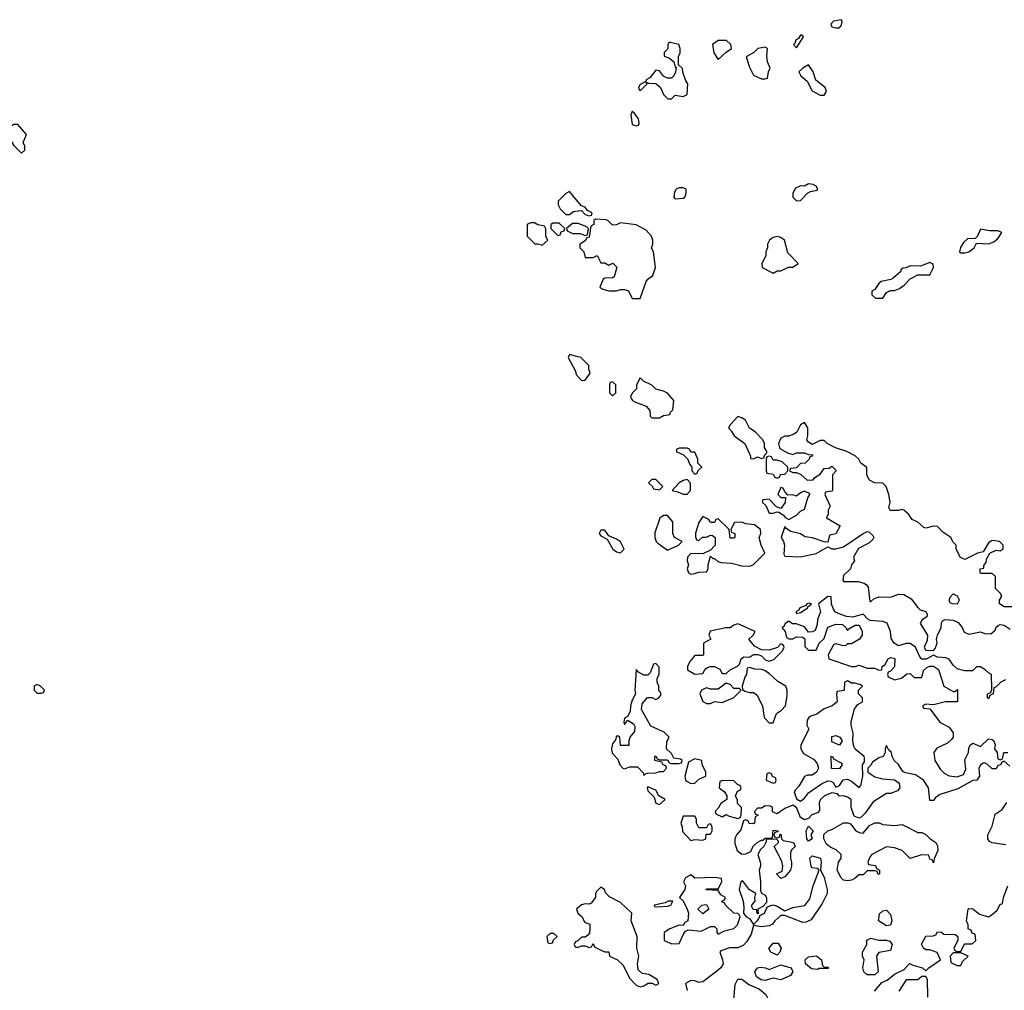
# Model space of a CAD drawing. Header units: inches. Extents: x 2701323 to 2964515, y 494916 to 722124.
# Tile 29 of 256: x 2757160 to 2762191, y 613495 to 618457. Entities that reach past the tile are written whole.
import ezdxf

# ---------------------------------------------------------------- set-up
doc = ezdxf.new("R2010")
doc.units = ezdxf.units.IN
doc.header["$MEASUREMENT"] = 0
doc.layers.add('C7651', color=7, linetype='Continuous')
doc.layers.add('C7661', color=7, linetype='Continuous')

msp = doc.modelspace()

# ---------------------------------------------------------------- linework, layer by layer
at = {"layer": 'C7651', "color": 2, "elevation": 2}
for points in [[(2757150, 617922), (2757130, 617922), (2757112, 617910), (2757112, 617870), (2757102, 617850), (2757116.9, 617836.9), (2757130, 617814), (2757170, 617774), (2757186, 617790), (2757186, 617810), (2757178, 617830), (2757194, 617870)], [(2759790, 617418), (2759770, 617418), (2759754, 617410), (2759754, 617350), (2759792, 617312), (2759808, 617312), (2759830, 617304.7), (2759858, 617330), (2759848.9, 617348.9), (2759848, 617388), (2759842, 617402), (2759808.4, 617408.4)], [(2759916.4, 617416.4), (2759883.6, 617416.4), (2759874, 617410), (2759874, 617390), (2759910, 617354), (2759922, 617358), (2759927.3, 617372.7), (2759942, 617378), (2759946, 617390)], [(2757250, 615058), (2757234, 615050), (2757234, 615030), (2757250, 615014), (2757270, 615014), (2757282, 615018), (2757286, 615030), (2757266, 615050)], [(2759890, 613786), (2759870, 613786), (2759854, 613770), (2759858, 613738), (2759870, 613734), (2759882, 613738), (2759887.3, 613752.7), (2759906, 613770)]]:
    msp.add_lwpolyline(points, close=True, dxfattribs=at)
for points in [[(2760000, 617542), (2759970, 617578), (2759950, 617568), (2759912, 617530), (2759912, 617510), (2759922, 617490), (2759950, 617462), (2759970, 617462), (2759990, 617476), (2760000, 617477.5)], [(2760000, 617414.9), (2759984.7, 617415.3), (2759954, 617390), (2759958, 617378), (2759984.7, 617364.7), (2760000, 617364.2)], [(2760000, 616737.7), (2759970, 616746), (2759962, 616730), (2759999.6, 616659.6), (2760000, 616658)], [(2760000, 613742.7), (2759998, 613742), (2759994, 613730), (2759998, 613718), (2760000, 613717.3)]]:
    msp.add_lwpolyline(points, dxfattribs=at)
at = {"layer": 'C7661', "color": 2, "elevation": 2}
for points in [[(2761357.2, 618457.2), (2761318, 618450), (2761305.5, 618434.5), (2761310, 618421), (2761330, 618414.8), (2761350, 618416), (2761359.3, 618430), (2761362, 618450)], [(2760730, 618351.2), (2760700.7, 618330), (2760707.3, 618287.3), (2760730, 618254), (2760770, 618291.3), (2760798, 618310), (2760793.2, 618330), (2760771, 618351)], [(2761158, 618378), (2761150, 618378), (2761139.8, 618360.2), (2761124.7, 618350), (2761122, 618338), (2761114, 618330), (2761130, 618314), (2761166, 618370)], [(2760478, 618342), (2760472, 618330), (2760471.6, 618308.4), (2760454, 618290), (2760454, 618270), (2760479.8, 618259.8), (2760502, 618242), (2760510, 618214), (2760514, 618214), (2760511.6, 618188.4), (2760502, 618170), (2760490, 618158), (2760470, 618158), (2760450, 618168), (2760430, 618195.3), (2760410, 618199), (2760379.8, 618160.2), (2760362, 618150), (2760359.6, 618140.4), (2760330, 618126), (2760322, 618110), (2760323.6, 618103.6), (2760330, 618094), (2760366, 618130), (2760362, 618138), (2760372.7, 618132.7), (2760410, 618131.3), (2760434, 618110), (2760450, 618074), (2760472.7, 618052.7), (2760490, 618052), (2760510, 618072), (2760550, 618064.7), (2760570, 618074), (2760574, 618130), (2760564, 618144), (2760548.4, 618188.4), (2760547.3, 618207.3), (2760526, 618226), (2760526, 618270), (2760534.6, 618285.4), (2760535.3, 618310), (2760528, 618330)], [(2760970, 618316), (2760932, 618310), (2760910.8, 618289.2), (2760872.7, 618267.3), (2760890, 618214), (2760910, 618174), (2760950, 618154), (2760970, 618154), (2760982, 618158), (2760986, 618190), (2760995.3, 618210), (2760982, 618242), (2760977.2, 618270), (2760982, 618310)], [(2761190, 618226), (2761162, 618210), (2761142, 618190), (2761152, 618170), (2761183.6, 618143.6), (2761210, 618094), (2761250, 618072), (2761270, 618072), (2761282, 618090), (2761275.3, 618110), (2761228.7, 618148.7), (2761215.3, 618190)], [(2760290, 617988), (2760282.8, 617970), (2760290, 617922), (2760310, 617914), (2760322, 617918), (2760326, 617930), (2760322, 617950), (2760300.4, 617980.4)], [(2760550, 617598), (2760530, 617598), (2760514, 617590), (2760505.4, 617574.6), (2760502, 617550), (2760505.4, 617545.4), (2760510, 617542), (2760550, 617544.7), (2760558, 617550), (2760566, 617570), (2760566, 617590)], [(2761190, 617618), (2761170, 617606), (2761150, 617608), (2761123.5, 617596.5), (2761111.3, 617570), (2761111.3, 617550), (2761130, 617531.3), (2761150, 617532), (2761187.3, 617572.7), (2761200.4, 617579.6), (2761234.6, 617585.4), (2761238, 617590), (2761230, 617606), (2761214.6, 617614.6)], [(2760102, 617438), (2760094, 617430), (2760094, 617410), (2760078, 617402), (2760070, 617346), (2760058, 617342), (2760050, 617326), (2760022, 617310), (2760022, 617290), (2760042, 617270), (2760050, 617242), (2760090, 617242), (2760111.6, 617251.6), (2760130, 617214), (2760150, 617214), (2760170, 617202), (2760191.6, 617211.6), (2760211.3, 617191.3), (2760196.9, 617143.1), (2760190, 617138), (2760150, 617135.3), (2760142, 617130), (2760124.7, 617090), (2760139.8, 617079.8), (2760170, 617071), (2760210, 617071.3), (2760230, 617078), (2760250, 617078), (2760270.8, 617070.8), (2760290, 617032), (2760330, 617032), (2760362, 617118), (2760369.3, 617130.7), (2760395.3, 617150), (2760408.7, 617190), (2760398, 617270), (2760389, 617289), (2760395.3, 617310), (2760395.3, 617330), (2760388.7, 617350), (2760360.4, 617380.4), (2760310, 617408), (2760230, 617418), (2760210, 617408), (2760190, 617406), (2760166, 617430), (2760154.6, 617434.6)], [(2761030, 617349), (2761010, 617344), (2760991.3, 617330), (2760982, 617310), (2760982, 617290), (2760972, 617270), (2760972, 617250), (2760952, 617210), (2760954, 617190), (2761010, 617162), (2761030, 617174), (2761050, 617174), (2761088.4, 617191.6), (2761110, 617192), (2761138, 617210), (2761085.2, 617265.2), (2761068.7, 617330), (2761050, 617344)], [(2762070, 617386), (2762054, 617350), (2762042, 617338), (2762002.8, 617337.2), (2761982, 617318), (2761967.1, 617292.9), (2761962, 617270), (2761970, 617264.7), (2761990, 617266), (2762010, 617270.8), (2762038, 617290), (2762050, 617314), (2762110, 617311.3), (2762138, 617322), (2762160.2, 617339.8), (2762178, 617370), (2762158, 617378), (2762118, 617378)], [(2761810, 617215.3), (2761763.6, 617196.4), (2761710, 617198), (2761690, 617188), (2761672.7, 617187.3), (2761662, 617178), (2761662, 617170), (2761623.5, 617136.5), (2761610.8, 617129.2), (2761562, 617118), (2761550, 617108), (2761530, 617078), (2761514, 617070), (2761514, 617050), (2761532.7, 617032.7), (2761570, 617034), (2761590, 617062), (2761610, 617072), (2761630, 617072), (2761656.4, 617083.6), (2761680.4, 617099.6), (2761710, 617132), (2761750, 617152), (2761810, 617152), (2761828.7, 617190), (2761828, 617208)], [(2760190, 616606), (2760178, 616602), (2760174, 616590), (2760174, 616550), (2760190, 616534), (2760206, 616550), (2760206, 616590)], [(2760330, 616626), (2760312, 616590), (2760312, 616570), (2760292, 616550), (2760282, 616530), (2760283.6, 616523.6), (2760292, 616510), (2760303.5, 616503.5), (2760362, 616482), (2760379.6, 616459.6), (2760382, 616430), (2760390, 616422), (2760430, 616422), (2760450, 616434), (2760482, 616438), (2760486, 616450), (2760498, 616462), (2760502, 616510), (2760470, 616548), (2760450, 616558), (2760410, 616568), (2760390, 616588), (2760348.4, 616608.4)], [(2760830, 616428), (2760790, 616386), (2760782, 616370), (2760796, 616356), (2760811.3, 616330), (2760864.7, 616290), (2760894, 616226), (2760894, 616214), (2760910, 616212), (2760930, 616222), (2760950, 616214), (2760962, 616218), (2760967.3, 616232.7), (2760978, 616242), (2760978, 616250), (2760966, 616270), (2760966, 616290), (2760958, 616310), (2760918, 616350), (2760889.3, 616369.3), (2760868, 616410), (2760850, 616422)], [(2760570, 616266), (2760530, 616266), (2760518, 616262), (2760514, 616250), (2760552.7, 616232.7), (2760572.7, 616212.7), (2760583.6, 616183.6), (2760594, 616170), (2760594, 616150), (2760610, 616134), (2760622, 616138), (2760627.3, 616152.7), (2760646, 616170), (2760626, 616190), (2760626, 616210), (2760610, 616246), (2760590, 616246), (2760582, 616262)], [(2760990, 616226), (2760978, 616222), (2760974, 616210), (2760974, 616150), (2760978, 616138), (2761010, 616134), (2761018, 616118), (2761030, 616114), (2761042, 616118), (2761047.3, 616132.7), (2761070, 616134), (2761086, 616150), (2761086, 616170), (2761056.4, 616196.4), (2761030, 616206), (2761010, 616206), (2761002, 616222)], [(2760410, 616106), (2760390, 616106), (2760374, 616090), (2760392.7, 616072.7), (2760398, 616058), (2760430, 616054), (2760446, 616070)], [(2760570, 616106), (2760550, 616102), (2760530, 616088.7), (2760494, 616050), (2760523.5, 616043.5), (2760550, 616031.3), (2760570, 616032), (2760588, 616050), (2760587.3, 616087.3)], [(2761050, 616066), (2761034, 616030), (2761050, 616014), (2761074, 616014), (2761071.6, 615988.4), (2761050, 615958), (2761027.3, 615967.3), (2760990, 616006), (2760958, 616002), (2760954, 615990), (2760972.7, 615972.7), (2760990, 615934), (2761010, 615934), (2761030, 615942), (2761039.6, 615939.6), (2761063.6, 615923.6), (2761071.6, 615911.6), (2761090, 615902), (2761130, 615924.7), (2761150, 615944.7), (2761170, 615954), (2761188, 616012), (2761198, 616030), (2761195.3, 616035.3), (2761170, 616046), (2761150, 616038), (2761130, 616022), (2761110, 616028), (2761086, 616026), (2761067.3, 616047.3), (2761062, 616062)], [(2760470, 615922), (2760450, 615922), (2760431.1, 615908.9), (2760405.4, 615834.6), (2760404.7, 615810), (2760412, 615790), (2760421, 615781), (2760470, 615744.7), (2760526, 615770), (2760546, 615790), (2760506, 615810), (2760498, 615830), (2760498, 615890)], [(2760650, 615918), (2760630, 615886), (2760612.7, 615832.7), (2760612.7, 615812.7), (2760618, 615798), (2760630, 615794), (2760648.4, 615811.6), (2760670, 615812), (2760690, 615822), (2760699.6, 615819.6), (2760714, 615810), (2760714, 615770), (2760690, 615746), (2760650, 615726), (2760590, 615728), (2760572, 615710), (2760571.3, 615690), (2760578, 615670), (2760571.3, 615650), (2760578, 615630), (2760590, 615622.8), (2760610, 615626), (2760630, 615632), (2760670, 615634), (2760678, 615650), (2760678, 615670), (2760690, 615714), (2760702, 615702), (2760710, 615702), (2760726.8, 615686.8), (2760742, 615682), (2760798, 615678), (2760850, 615665.5), (2760890, 615664), (2760908, 615670), (2760968, 615730), (2760948.7, 615770), (2760938, 615810), (2760948, 615830), (2760946, 615850), (2760915.3, 615875.3), (2760870, 615879), (2760850, 615888), (2760812.7, 615887.3), (2760794, 615850), (2760798, 615838), (2760814, 615830), (2760814, 615810), (2760810, 615806), (2760790, 615806), (2760786, 615850), (2760730, 615906), (2760718, 615902), (2760710, 615886), (2760692.7, 615887.3), (2760686, 615890), (2760682, 615902)], [(2760150, 615848), (2760130, 615848), (2760121, 615830), (2760130, 615818), (2760162, 615802), (2760191.3, 615750), (2760210, 615736), (2760230, 615731.3), (2760248.7, 615750), (2760230, 615788), (2760210, 615802), (2760170, 615818)], [(2761950, 615469), (2761926, 615470), (2761915.3, 615475.3), (2761910, 615486), (2761914.6, 615505.4), (2761930, 615522), (2761950, 615512), (2761958, 615498), (2761961, 615490)], [(2761193.6, 615473.6), (2761182, 615470), (2761178, 615462), (2761146, 615450), (2761142, 615438), (2761126, 615430), (2761130, 615422), (2761150, 615426), (2761188, 615450), (2761186, 615454), (2761206, 615470)], [(2760830, 615368.7), (2760810, 615362), (2760790, 615348), (2760768.7, 615348.7), (2760688.6, 615331.4), (2760682, 615310), (2760692, 615290), (2760654, 615270), (2760654, 615210), (2760650, 615206), (2760610, 615206), (2760583.6, 615176.4), (2760572, 615150), (2760572.7, 615132.7), (2760610, 615112), (2760650, 615114), (2760663.1, 615136.9), (2760674.6, 615145.4), (2760688.7, 615151.3), (2760710, 615151.3), (2760736.9, 615136.9), (2760750, 615114), (2760770, 615114), (2760790, 615134), (2760828.4, 615151.6), (2760838, 615162), (2760846, 615190), (2760860.4, 615199.6), (2760890, 615198), (2760910, 615212), (2760932, 615212), (2760950, 615204.7), (2760970, 615184.7), (2760990, 615178), (2761013.6, 615186.4), (2761058, 615230), (2761066, 615250), (2761062, 615262), (2761050, 615266), (2761032.7, 615247.3), (2760990, 615234), (2760950, 615235.3), (2760914, 615254), (2760886, 615290), (2760908, 615310), (2760918, 615330)], [(2760410, 615166), (2760398, 615162), (2760382, 615118), (2760370, 615106), (2760350, 615106), (2760322, 615122), (2760310, 615135.3), (2760303, 615030), (2760307.3, 615010), (2760290, 614978), (2760282, 614950), (2760279.8, 614920.2), (2760266, 614894), (2760250, 614886), (2760246.4, 614866.4), (2760250, 614854), (2760266, 614874), (2760270, 614874), (2760296.9, 614856.9), (2760303.6, 614843.6), (2760302, 614818), (2760278, 614790), (2760272, 614770), (2760272.7, 614747.3), (2760230, 614746), (2760227.3, 614787.3), (2760216.4, 614796.4), (2760210, 614794), (2760204.9, 614775.1), (2760190, 614755.3), (2760184.9, 614730), (2760187.7, 614707.7), (2760216, 614676), (2760227.1, 614647.1), (2760242, 614630), (2760250, 614627.7), (2760276.9, 614636.9), (2760316.9, 614636.9), (2760346, 614606), (2760350, 614594), (2760358, 614602), (2760370, 614604.7), (2760410, 614606.8), (2760430, 614614), (2760450, 614614), (2760466, 614630), (2760462, 614642), (2760447.3, 614647.3), (2760442, 614662), (2760406, 614670), (2760406, 614690), (2760410, 614694), (2760418, 614678), (2760430, 614674), (2760470, 614674), (2760478, 614658), (2760490, 614654), (2760530, 614654), (2760542, 614658), (2760546, 614670), (2760536.4, 614676.4), (2760502, 614682), (2760490, 614706), (2760466, 614730), (2760467.3, 614767.3), (2760478, 614790), (2760454, 614814), (2760385.2, 614845.2), (2760338, 614930), (2760340.4, 614959.6), (2760367.3, 614992.7), (2760391.6, 614991.6), (2760410, 614982), (2760426, 614990), (2760436.4, 615003.6), (2760436.4, 615016.4), (2760426, 615030), (2760426, 615050), (2760418, 615070), (2760418, 615090), (2760428, 615110), (2760427.3, 615147.3)], [(2760890, 615146), (2760878, 615142), (2760874, 615110), (2760864.7, 615095.3), (2760852, 615050), (2760852.7, 615032.7), (2760864.7, 615024.7), (2760890, 615018), (2760910, 615018), (2760926, 615006), (2760956, 614950), (2760964.7, 614890), (2760990, 614862), (2761010, 614862), (2761028, 614910), (2761052.9, 614927.1), (2761074, 614950), (2761082, 615002), (2761082, 615030), (2761075.3, 615050), (2761034.6, 615074.6), (2760990, 615115.3), (2760966, 615130), (2760950, 615135.3), (2760916.4, 615136.4)], [(2760770, 615066), (2760730, 615035.3), (2760690, 615034), (2760670, 615042), (2760644.7, 615030), (2760636, 615010), (2760650, 614972), (2760670, 614962), (2760690, 614962), (2760710, 614971.3), (2760750, 614966), (2760810, 614992), (2760846, 615030), (2760838, 615038), (2760810, 615038), (2760790, 615058)], [(2761390, 615078), (2761374, 615070), (2761372.7, 615027.3), (2761338, 615022), (2761334, 615010), (2761338, 614970), (2761334.4, 614965.6), (2761312, 614950), (2761270, 614934), (2761233.2, 614906.8), (2761202.8, 614897.2), (2761192, 614890), (2761183.6, 614876.4), (2761182, 614850), (2761192, 614830), (2761152, 614750), (2761152, 614730), (2761165.4, 614705.4), (2761216.9, 614676.9), (2761235.3, 614655.3), (2761242, 614630), (2761232, 614610), (2761210, 614595.3), (2761185.4, 614594.6), (2761170, 614588), (2761141, 614539), (2761122, 614518), (2761118, 614510), (2761130, 614474), (2761150, 614462), (2761170, 614478), (2761190, 614504.7), (2761258, 614550), (2761290, 614566), (2761304.7, 614564.7), (2761316.9, 614556.9), (2761330, 614534), (2761350, 614542), (2761368.7, 614571.3), (2761390, 614574), (2761410, 614564.7), (2761450, 614532), (2761458, 614542), (2761468, 614590), (2761467.3, 614647.3), (2761476.4, 614663.6), (2761476.4, 614683.6), (2761475.3, 614690), (2761430, 614728), (2761422, 614742), (2761417.2, 614770), (2761419.3, 614810), (2761409.2, 614850), (2761409.2, 614870), (2761425.2, 614934.8), (2761443.1, 614956.9), (2761466, 614970), (2761466, 614990), (2761446, 615010), (2761446, 615030), (2761466, 615050), (2761456.4, 615056.4), (2761430, 615066), (2761410, 615066)], [(2761350, 614748.7), (2761310, 614766), (2761310, 614792), (2761330, 614798), (2761351.3, 614790), (2761362, 614770)], [(2760610, 614678), (2760578, 614662), (2760558, 614590), (2760562, 614570), (2760570, 614562), (2760590, 614552), (2760610, 614554), (2760630, 614574), (2760666, 614590), (2760666, 614610), (2760648, 614650), (2760646, 614670)], [(2761350, 614628), (2761308.4, 614628.4), (2761307.3, 614692.7), (2761314, 614690), (2761318, 614678), (2761358, 614658), (2761362, 614650)], [(2760990, 614606), (2760978, 614602), (2760974, 614570), (2761010, 614554), (2761022, 614558), (2761026, 614570), (2761022, 614582), (2761007.3, 614587.3), (2761002, 614602)], [(2760370, 614535.3), (2760366.8, 614530), (2760370, 614514), (2760402, 614482), (2760410, 614452), (2760430, 614444.7), (2760458, 614470), (2760426, 614490), (2760410, 614518)], [(2760752.7, 614567.3), (2760738, 614562), (2760734, 614530), (2760762, 614510), (2760774, 614490), (2760774, 614470), (2760742, 614450), (2760730, 614426), (2760714, 614410), (2760718, 614398), (2760750, 614382), (2760770, 614394), (2760785.4, 614385.4), (2760830, 614374), (2760842, 614378), (2760846, 614390), (2760848, 614430), (2760828, 614450), (2760827.3, 614467.3), (2760818, 614490), (2760827.3, 614512.7), (2760842, 614518), (2760846, 614530), (2760842, 614542), (2760827.3, 614547.3), (2760810, 614566)], [(2760610, 614386), (2760550, 614386), (2760538, 614350), (2760546, 614330), (2760547.1, 614307.1), (2760590, 614261), (2760610, 614266), (2760650, 614262), (2760666, 614270), (2760667.3, 614292.7), (2760690, 614294), (2760698, 614310), (2760698, 614330), (2760690, 614346), (2760678, 614342), (2760670, 614326), (2760630, 614326), (2760618, 614350), (2760618, 614370)], [(2761190, 614258), (2761182, 614270), (2761178, 614310), (2761190, 614334), (2761214, 614310), (2761202, 614290), (2761210, 614268.7)], [(2761630, 614338), (2761670, 614342), (2761750, 614302), (2761770, 614302), (2761790, 614292), (2761810.7, 614270.7), (2761842, 614250), (2761850, 614234), (2761851.3, 614210), (2761832.7, 614167.3), (2761830, 614146), (2761822, 614162), (2761810, 614166), (2761806, 614186), (2761768.4, 614188.4), (2761710, 614168.7), (2761669, 614209), (2761630, 614224), (2761590, 614228.7), (2761514, 614190), (2761503.6, 614176.4), (2761494, 614150), (2761498, 614138), (2761532.7, 614132.7), (2761538, 614118), (2761554, 614110), (2761554, 614090), (2761547.3, 614087.3), (2761542, 614102), (2761530, 614106), (2761490, 614106), (2761470, 614086), (2761450, 614086), (2761430, 614068), (2761410, 614058), (2761390, 614055.3), (2761370, 614058), (2761358, 614070), (2761338, 614110), (2761344, 614150), (2761358, 614170), (2761358, 614190), (2761332.5, 614212.5), (2761304.7, 614224.7), (2761282, 614242), (2761268.7, 614270), (2761268.9, 614291.1), (2761288.9, 614311.1), (2761310, 614318), (2761370, 614351.3), (2761391.3, 614351.3), (2761405.4, 614345.4), (2761432, 614310), (2761450, 614301), (2761470, 614298), (2761502, 614338), (2761530, 614352), (2761551.6, 614351.6), (2761570, 614342)], [(2760590, 614086), (2760562, 614070), (2760552, 614050), (2760562, 614030), (2760558, 614010), (2760532, 613970), (2760550, 613952), (2760571.3, 613910), (2760578, 613890), (2760574, 613850), (2760558, 613842), (2760550, 613826), (2760530, 613828), (2760482, 613810), (2760454, 613790), (2760454, 613750), (2760492.7, 613732.7), (2760530, 613734), (2760554, 613786), (2760562, 613798), (2760575.3, 613804.7), (2760643.1, 613796.9), (2760690, 613822), (2760710, 613822), (2760722, 613810), (2760722, 613790), (2760730, 613782), (2760761.2, 613798.8), (2760810, 613811.3), (2760828.7, 613830), (2760842, 613870), (2760839, 613879), (2760830, 613888), (2760809, 613889), (2760766, 613930), (2760762, 613942), (2760750, 613946), (2760748, 613950), (2760762, 613958), (2760766, 613970), (2760743.1, 613983.1), (2760730, 614006), (2760668.4, 614008.4), (2760670, 614014), (2760730, 614014), (2760748, 614050), (2760746, 614066), (2760712.3, 614072.3), (2760610, 614068)], [(2760498, 613950), (2760474, 613950), (2760458, 613942), (2760402, 613930), (2760403.6, 613923.6), (2760421, 613921), (2760470, 613925.5), (2760488, 613930)], [(2760650, 613886), (2760626, 613910), (2760646, 613930), (2760670, 613934), (2760682, 613910)], [(2761590, 613824), (2761548, 613850), (2761553.6, 613886.4), (2761570, 613901), (2761590, 613904.7), (2761610, 613882), (2761616, 613850), (2761610, 613828.7)], [(2761030, 613675.3), (2760998, 613690), (2760988.9, 613708.9), (2761010, 613736), (2761036, 613736), (2761051.3, 613710), (2761044.7, 613690)], [(2761490, 613574), (2761474, 613590), (2761468, 613610), (2761475.3, 613650), (2761466, 613670), (2761466, 613690), (2761488.7, 613730), (2761488.9, 613751.1), (2761510, 613761), (2761550, 613751), (2761589.1, 613750.9), (2761606.4, 613746.4), (2761618.8, 613730), (2761610, 613698), (2761551, 613689), (2761538, 613670), (2761546, 613590), (2761530, 613574)], [(2761970, 613686), (2761930, 613686), (2761914, 613670), (2761918, 613638), (2761950, 613622), (2761970, 613622), (2761978, 613642), (2762006, 613670)], [(2761050, 613549.3), (2761010, 613557.2), (2760970, 613545.2), (2760949.2, 613549.2), (2760924.5, 613564.5), (2760917.2, 613590), (2760929.4, 613610.6), (2760946.3, 613613.7), (2760970.6, 613610.6), (2760990, 613601), (2761050, 613624.7), (2761102, 613610), (2761111, 613590), (2761098, 613570)], [(2761270, 613614), (2761290, 613614), (2761294, 613610), (2761290, 613606), (2761246, 613606), (2761238, 613602), (2761205.6, 613605.6), (2761175.3, 613630), (2761174, 613650), (2761190, 613666), (2761230.8, 613670.8), (2761258, 613650), (2761262, 613622)], [(2760870, 613259), (2760850, 613266), (2760835.3, 613310), (2760786, 613346), (2760755.3, 613390), (2760758, 613410), (2760770, 613418), (2760810, 613414), (2760815.3, 613430), (2760808.7, 613448.7), (2760815.3, 613524.7), (2760830, 613552), (2760850, 613551.3), (2760885.2, 613525.2), (2760940.7, 613500.7), (2760972.8, 613472.8), (2760984.9, 613450), (2760984, 613430), (2760970.5, 613409.5), (2760922, 613390), (2760906, 613290), (2760898, 613270), (2760890, 613264)]]:
    msp.add_lwpolyline(points, close=True, dxfattribs=at)
for points in [[(2760000, 617477.5), (2760030, 617482), (2760050, 617462), (2760070, 617454), (2760082, 617458), (2760086, 617470), (2760062, 617482), (2760050, 617498), (2760030, 617506), (2760000, 617542)], [(2760000, 617364.2), (2760023.6, 617363.6), (2760050, 617354), (2760062, 617358), (2760066, 617390), (2760058, 617398), (2760014.6, 617414.6), (2760000, 617414.9)], [(2760000, 616658), (2760003.6, 616643.6), (2760030, 616612), (2760050, 616614), (2760075.3, 616650), (2760068, 616670), (2760068, 616690), (2760028, 616730), (2760000, 616737.7)], [(2762250, 615455.3), (2762190, 615455.3), (2762166, 615470), (2762166, 615490), (2762178, 615510), (2762170, 615526), (2762146, 615550), (2762146, 615610), (2762130, 615626), (2762070, 615626), (2762068, 615630), (2762068, 615650), (2762086, 615654), (2762086, 615666), (2762098, 615682), (2762100.4, 615699.6), (2762118, 615730), (2762150, 615744.7), (2762170, 615742), (2762186, 615750), (2762186, 615770), (2762166, 615790), (2762130, 615795.3), (2762110, 615782), (2762083.6, 615736.4), (2762054, 615730), (2761990, 615698), (2761967.3, 615707.3), (2761946, 615750), (2761946, 615770), (2761928, 615788), (2761918, 615810), (2761876.4, 615836.4), (2761850, 615866), (2761830, 615868), (2761790, 615858), (2761780.4, 615860.4), (2761750, 615888), (2761721.2, 615901.2), (2761702, 615930), (2761678, 615950), (2761670, 615953.2), (2761650, 615948), (2761607.3, 615947.3), (2761602, 615962), (2761608, 615990), (2761602, 616030), (2761588, 616070), (2761570, 616088), (2761528.7, 616088.7), (2761503.1, 616103.1), (2761488.9, 616128.9), (2761488, 616168), (2761458, 616190), (2761448, 616210), (2761430, 616228), (2761386, 616250), (2761328.4, 616268.4), (2761286, 616290), (2761270, 616306), (2761250, 616306), (2761210, 616286), (2761190, 616298), (2761182, 616310), (2761188, 616330), (2761188, 616370), (2761170, 616398), (2761150, 616386), (2761131.3, 616348.7), (2761119.8, 616340.2), (2761090, 616328), (2761070, 616328), (2761050, 616318), (2761038, 616290), (2761042, 616270), (2761044.7, 616264.7), (2761083.6, 616243.6), (2761110, 616234), (2761130, 616242), (2761170, 616242), (2761190, 616234), (2761212.7, 616232.7), (2761210, 616226), (2761198, 616222), (2761194, 616210), (2761174, 616190), (2761150, 616188), (2761130, 616166), (2761098, 616162), (2761094, 616150), (2761110, 616142), (2761130, 616142), (2761151.3, 616131.3), (2761183.6, 616103.6), (2761215.3, 616104.7), (2761223.1, 616116.9), (2761250, 616134), (2761270, 616162), (2761296.4, 616163.6), (2761310, 616174), (2761330, 616154), (2761332, 616150), (2761314, 616130), (2761314, 616050), (2761310, 616046), (2761278, 616042), (2761274, 616030), (2761302, 615970), (2761292, 615950), (2761291.6, 615928.4), (2761282, 615910), (2761352, 615870), (2761331.1, 615828.9), (2761298, 615822), (2761290, 615786), (2761270, 615788), (2761211.6, 615808.4), (2761173.6, 615813.6), (2761150, 615828.7), (2761101.2, 615841.2), (2761076.4, 615856.4), (2761070, 615866), (2761051.3, 615810), (2761062.8, 615790), (2761067.3, 615770), (2761064.7, 615724.7), (2761070, 615714), (2761150, 615710.8), (2761230, 615727.7), (2761290, 615762), (2761310, 615752), (2761330, 615751.3), (2761370, 615762.8), (2761470, 615831), (2761490, 615841), (2761498.8, 615838.8), (2761519.8, 615819.8), (2761524.7, 615810), (2761519.8, 615800.2), (2761499.8, 615780.2), (2761446.8, 615753.2), (2761421, 615710), (2761426, 615690), (2761411.3, 615670), (2761406, 615650), (2761370, 615615.3), (2761366, 615590), (2761370, 615584.7), (2761445.2, 615585.2), (2761476, 615576), (2761487.3, 615567.3), (2761496, 615556), (2761503.6, 615483.6), (2761510, 615482), (2761524, 615496), (2761550, 615506), (2761610, 615504.7), (2761650, 615521), (2761678, 615518), (2761715.9, 615495.9), (2761750, 615451.3), (2761761, 615441), (2761791, 615431), (2761796.9, 615416.9), (2761795.3, 615404.7), (2761771.6, 615388.4), (2761762, 615370), (2761798.8, 615310), (2761797.3, 615282.7), (2761782, 615250), (2761790, 615234), (2761830, 615232), (2761838, 615242), (2761848.7, 615270), (2761845.2, 615290), (2761849.1, 615310.9), (2761868.7, 615350), (2761870, 615374), (2761875.3, 615384.7), (2761888.7, 615391.3), (2761930, 615386.8), (2761954.9, 615374.9), (2761976, 615350), (2761985.4, 615325.4), (2762010, 615316), (2762070, 615327.3), (2762090, 615318.8), (2762122, 615318), (2762144, 615336), (2762150, 615352), (2762160.2, 615359.8), (2762170, 615364.7), (2762190, 615361), (2762221, 615341)], [(2762196.9, 615083.1), (2762174, 615070), (2762150, 615046), (2762138, 615042), (2762134, 615010), (2762118, 615002), (2762110, 614986), (2762106, 614990), (2762106, 615010), (2762122, 615018), (2762127.3, 615032.7), (2762126, 615110), (2762110, 615118), (2762094, 615134), (2762070, 615148), (2762050, 615148), (2762028.4, 615128.4), (2761990, 615128), (2761950, 615138), (2761930, 615158), (2761910, 615188), (2761890, 615195.3), (2761850, 615198), (2761830, 615208), (2761791.6, 615188.4), (2761770, 615188), (2761760.2, 615200.2), (2761738, 615250), (2761710, 615268.7), (2761690, 615268.7), (2761650, 615255.3), (2761628, 615270), (2761613.6, 615293.6), (2761609, 615330), (2761592.7, 615372.7), (2761570, 615381.2), (2761506, 615386), (2761493.2, 615393.2), (2761470, 615418), (2761417.3, 615402.7), (2761385.6, 615405.6), (2761355.5, 615415.5), (2761329, 615429), (2761320.2, 615440.2), (2761308.9, 615468.9), (2761306, 615506), (2761290, 615508), (2761242, 615470), (2761251.3, 615430), (2761236, 615390), (2761234.8, 615365.2), (2761224.7, 615335.3), (2761210, 615328), (2761190, 615326), (2761170, 615354), (2761128.4, 615368.4), (2761109, 615369), (2761090, 615382), (2761072, 615370), (2761064.7, 615355.3), (2761054, 615350), (2761072, 615330), (2761078, 615298), (2761090, 615292), (2761110, 615292), (2761130, 615302), (2761159.6, 615299.6), (2761172, 615292), (2761172.7, 615252.7), (2761190, 615234), (2761230, 615234), (2761246, 615270), (2761270, 615294), (2761290, 615351.3), (2761330, 615366.8), (2761364.7, 615364.7), (2761382, 615350), (2761390, 615334), (2761396.4, 615343.6), (2761430, 615362), (2761450, 615362), (2761464.7, 615330), (2761464.7, 615310), (2761452, 615290), (2761410, 615266), (2761390, 615266), (2761382, 615258), (2761370, 615255.3), (2761330, 615266), (2761318, 615262), (2761292, 615210), (2761294, 615190), (2761410, 615151.3), (2761430, 615151.3), (2761450, 615158), (2761490, 615142), (2761530, 615142), (2761550, 615132), (2761566, 615134), (2761568, 615150), (2761580.4, 615159.6), (2761598, 615190), (2761610, 615196), (2761631.3, 615191.3), (2761631, 615149), (2761610, 615126), (2761598, 615122), (2761594, 615110), (2761598, 615098), (2761630, 615082), (2761666, 615090), (2761692.7, 615112.7), (2761710, 615114), (2761730, 615094), (2761770, 615094), (2761778, 615130), (2761794.6, 615145.4), (2761810, 615152), (2761830, 615152), (2761854.8, 615134.8), (2761882, 615050), (2761930, 615022), (2761938, 615022), (2761952.7, 615032.7), (2761952, 614970), (2761890, 614969.3), (2761830, 614954), (2761790, 614958), (2761774, 614950), (2761778, 614938), (2761810, 614934), (2761863.5, 614863.5), (2761910, 614841), (2761930.7, 614810.7), (2761930.8, 614790), (2761922, 614778), (2761901, 614759), (2761847.3, 614732.7), (2761831, 614710), (2761836, 614670), (2761864.5, 614624.5), (2761884.5, 614604.5), (2761910, 614590.8), (2761950, 614586), (2761982, 614598), (2761994, 614626), (2761990, 614674), (2762009, 614711), (2762010, 614734), (2762018, 614750), (2762030, 614758), (2762070, 614742), (2762110, 614781), (2762130, 614778), (2762138, 614770), (2762144.7, 614750), (2762142, 614730), (2762154, 614710), (2762158, 614678), (2762170, 614674), (2762182, 614678), (2762188.4, 614711.6), (2762210, 614711.3)], [(2762220.4, 614640.4), (2762190, 614666), (2762178, 614662), (2762174, 614650), (2762158, 614642), (2762150, 614628), (2762130, 614628), (2762106, 614650), (2762090, 614658), (2762083.6, 614656.4), (2762070, 614646), (2762062, 614630), (2762064.7, 614590), (2762050.9, 614569.1), (2762030, 614568), (2761954.4, 614525.6), (2761863.5, 614496.5), (2761839.6, 614480.4), (2761830, 614466), (2761810, 614466), (2761804, 614530), (2761779, 614570), (2761737, 614597), (2761686, 614606), (2761673.6, 614613.6), (2761650, 614648.7), (2761629.1, 614669.1), (2761618, 614690), (2761615.3, 614710), (2761602, 614722), (2761590, 614746), (2761582, 614730), (2761582, 614710), (2761572, 614690), (2761550, 614684), (2761518, 614662), (2761510, 614646), (2761494, 614630), (2761494, 614610), (2761530, 614586), (2761570, 614576), (2761630.8, 614570.8), (2761654, 614554), (2761658, 614530), (2761645.4, 614514.6), (2761610, 614502), (2761590, 614502), (2761521, 614459), (2761479.8, 614400.2), (2761459.8, 614380.2), (2761450, 614375.3), (2761424.7, 614384.7), (2761408.7, 614430), (2761408, 614470), (2761390, 614482), (2761370, 614488.7), (2761350, 614488), (2761339, 614499), (2761310, 614504), (2761272, 614490), (2761251.3, 614470), (2761245.2, 614454.8), (2761246.4, 614413.6), (2761237.3, 614402.7), (2761208.5, 614391.5), (2761190, 614374), (2761170, 614366), (2761150, 614378), (2761129, 614429), (2761110, 614442), (2761070, 614424), (2761030, 614398), (2761007.3, 614407.3), (2761006, 614430), (2760996.4, 614436.4), (2760970, 614438), (2760950, 614426), (2760930, 614426), (2760914, 614410), (2760918, 614398), (2760934, 614390), (2760918, 614382), (2760914, 614350), (2760910, 614346), (2760888.4, 614348.4), (2760882, 614362), (2760870, 614366), (2760858, 614362), (2760845.4, 614314.6), (2760822, 614290), (2760814, 614270), (2760814, 614246), (2760826.8, 614210), (2760850, 614191.3), (2760870, 614192), (2760895.3, 614204.7), (2760908.7, 614231.3), (2760928, 614250), (2760950, 614262), (2760958, 614262), (2760970, 614272), (2761006, 614274), (2761010, 614314), (2761034, 614310), (2761034, 614306), (2761018, 614302), (2761014, 614290), (2761018, 614278), (2761030, 614274), (2761042, 614278), (2761046, 614294), (2761050, 614294), (2761052, 614270), (2761061, 614261), (2761114, 614250), (2761122, 614230), (2761105.4, 614214.6), (2761099.6, 614200.4), (2761098, 614170), (2761104.7, 614150), (2761104.7, 614130), (2761098, 614110), (2761070, 614075.3), (2761050, 614066), (2761028, 614090), (2761056.5, 614103.5), (2761059, 614130), (2761054.6, 614154.6), (2761015.3, 614230), (2761038, 614250), (2761038, 614258), (2761027.3, 614267.3), (2760974, 614266), (2760974, 614254), (2760962, 614230), (2760944.7, 614215.3), (2760932, 614190), (2760945.4, 614145.4), (2760946, 614130), (2760938, 614110), (2760944.9, 614050), (2760944.7, 614004.7), (2760951.3, 613991.3), (2760970, 613982), (2760976, 613970), (2760976, 613944), (2760956.9, 613923.1), (2760932, 613910), (2760934, 613886), (2760926, 613894), (2760926, 613906), (2760908, 613908), (2760902, 613922), (2760902, 613930), (2760919, 613950), (2760917.2, 613970), (2760922, 613990), (2760889.3, 614009.3), (2760858, 614050), (2760850, 614054), (2760844.7, 614050), (2760836, 614010), (2760857.3, 613950), (2760861, 613919), (2760858, 613890), (2760870, 613872), (2760890, 613862), (2760910, 613832), (2760930, 613852), (2760942, 613870), (2760942, 613878), (2760966, 613890), (2760980.2, 613919.8), (2760993.6, 613926.4), (2761010, 613931.3), (2761030, 613926), (2761070, 613902), (2761110, 613918.8), (2761172, 613928), (2761196.9, 613963.1), (2761215.1, 614030), (2761246, 614110), (2761238, 614118), (2761210, 614122), (2761204, 614130), (2761198, 614170), (2761210, 614182), (2761251.3, 614170), (2761256, 614150), (2761251.6, 614111.6), (2761271.6, 614071.6), (2761286, 614010), (2761286, 613990), (2761261.4, 613938.6), (2761204, 613856), (2761176.8, 613843.2), (2761162, 613842), (2761070, 613878), (2761050, 613878), (2761018, 613850), (2761006.4, 613833.6), (2760990, 613824), (2760950, 613819), (2760910, 613826), (2760897.5, 613782.5), (2760875.9, 613744.1), (2760856.3, 613723.7), (2760830, 613712.7), (2760787.7, 613712.3), (2760743.5, 613696.5), (2760738, 613690), (2760752, 613650), (2760754, 613630), (2760742, 613610), (2760714.4, 613585.6), (2760650, 613538), (2760630, 613535.3), (2760610, 613544), (2760590, 613545.2), (2760562.8, 613530), (2760570, 613494)], [(2762198.6, 614238.6), (2762130, 614249), (2762116.4, 614256.4), (2762108, 614270), (2762108, 614290), (2762130, 614334), (2762144.7, 614395.3), (2762180.4, 614419.6), (2762204.7, 614455.3)], [(2761528, 613490), (2761565.6, 613534.4), (2761592.5, 613547.5), (2761630, 613578), (2761679, 613601), (2761707.3, 613632.7), (2761723.6, 613623.6), (2761774, 613610), (2761790, 613594), (2761806, 613610), (2761866, 613650), (2761848.4, 613688.4), (2761810, 613702), (2761790, 613702), (2761778, 613710), (2761768.9, 613731.1), (2761790, 613772), (2761827.3, 613772.7), (2761842, 613778), (2761850, 613794), (2761870, 613792), (2761882, 613782), (2761939.6, 613779.6), (2761954, 613770), (2761954, 613750), (2761934, 613710), (2761938, 613698), (2761950, 613694), (2761970, 613694), (2761988, 613732), (2762027.3, 613732.7), (2762046, 613750), (2762042, 613782), (2762027.3, 613787.3), (2762022, 613802), (2762006, 613810), (2762006, 613830), (2761998, 613850), (2762006, 613910), (2762010, 613914), (2762030, 613912), (2762064.7, 613884.7), (2762110, 613871.3), (2762130, 613882), (2762154.6, 613905.4), (2762170, 613934), (2762182, 613938), (2762188, 613970), (2762209, 614030)], [(2760000, 613717.3), (2760010, 613714), (2760030, 613722), (2760050, 613722), (2760070, 613714), (2760082, 613718), (2760090, 613734), (2760098, 613718), (2760123.6, 613703.6), (2760150, 613692), (2760170.9, 613690.9), (2760174, 613670), (2760214, 613650), (2760243.6, 613623.6), (2760276.9, 613556.9), (2760310, 613522), (2760330, 613512), (2760350, 613518), (2760371.3, 613531.3), (2760392, 613532), (2760410, 613522), (2760426, 613530), (2760418, 613550), (2760375.1, 613575.1), (2760340.9, 613580.9), (2760320.2, 613600.2), (2760317.2, 613630), (2760324, 613670), (2760314, 613710), (2760315.3, 613770), (2760285.2, 613850), (2760288.7, 613890), (2760230, 613944), (2760173.2, 613973.2), (2760154, 613994), (2760148, 614010), (2760130, 614022), (2760110, 614002), (2760102.8, 613990), (2760102, 613970), (2760079.8, 613940.2), (2760070, 613935.3), (2760050, 613937.2), (2760030, 613932.3), (2760004.7, 613910), (2760012, 613890), (2760034, 613870), (2760042, 613850), (2760050, 613842), (2760072.7, 613832.7), (2760074, 613810), (2760072, 613788), (2760063.6, 613776.4), (2760050, 613766), (2760030, 613766), (2760012.7, 613747.3), (2760000, 613742.7)], [(2761800.4, 613460.4), (2761798, 613550), (2761790, 613566), (2761770, 613566), (2761750, 613548), (2761690, 613548), (2761652, 613490)]]:
    msp.add_lwpolyline(points, dxfattribs=at)

doc.saveas('drawing.dxf')
